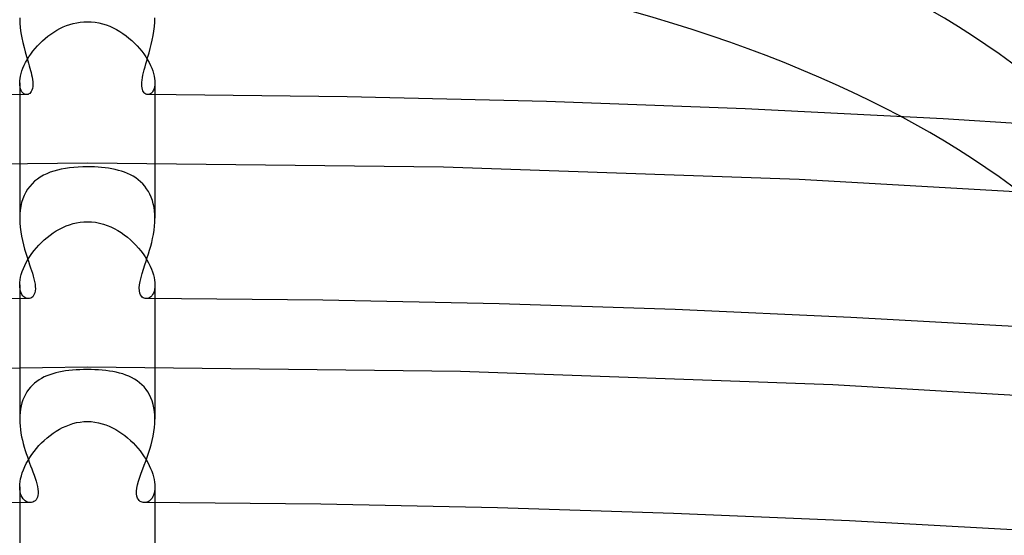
# Model space of a CAD drawing. Header units: millimetres. Extents: x -273 to 273, y -156 to 255.
# Tile 62 of 98: x -2 to 27, y 168 to 184. Entities that reach past the tile are written whole.
import ezdxf

# ---------------------------------------------------------------- set-up
doc = ezdxf.new("R2010")
doc.units = ezdxf.units.MM
doc.layers.add('HIDDEN', color=7, linetype='Continuous')
doc.layers.add('THICK', color=7, linetype='Continuous')

msp = doc.modelspace()

# ---------------------------------------------------------------- linework, layer by layer
at = {"layer": 'HIDDEN'}
for p, q in [((-2, 183.785), (-1.995, 183.636)), ((1.996, 183.652), (2, 183.784)), ((-1.995, 183.636), (-1.983, 183.486)), ((-1.983, 183.486), (-1.962, 183.337)), ((-0.808, 183.464), (-0.712, 183.51)), ((-0.712, 183.51), (-0.614, 183.55)), ((-0.614, 183.55), (-0.515, 183.585)), ((-0.515, 183.585), (-0.414, 183.614)), ((-0.414, 183.614), (-0.311, 183.637)), ((-0.311, 183.637), (-0.207, 183.654)), ((-0.207, 183.654), (-0.104, 183.664)), ((-0.104, 183.664), (0, 183.667)), ((0, 183.667), (0.115, 183.663)), ((0.115, 183.663), (0.229, 183.651)), ((0.229, 183.651), (0.341, 183.631)), ((0.341, 183.631), (0.451, 183.604)), ((0.451, 183.604), (0.558, 183.571)), ((0.558, 183.571), (0.663, 183.531)), ((0.663, 183.531), (0.766, 183.485)), ((0.766, 183.485), (0.865, 183.434)), ((1.97, 183.387), (1.986, 183.52)), ((1.986, 183.52), (1.996, 183.652)), ((-1.962, 183.337), (-1.936, 183.191)), ((-1.936, 183.191), (-1.905, 183.047)), ((-1.249, 183.168), (-1.167, 183.235)), ((-1.167, 183.235), (-1.081, 183.299)), ((-1.081, 183.299), (-0.992, 183.358)), ((-0.992, 183.358), (-0.901, 183.413)), ((-0.901, 183.413), (-0.808, 183.464)), ((0.865, 183.434), (0.962, 183.377)), ((0.962, 183.377), (1.055, 183.317)), ((1.055, 183.317), (1.145, 183.251)), ((1.145, 183.251), (1.232, 183.183)), ((1.232, 183.183), (1.315, 183.11)), ((1.922, 183.124), (1.948, 183.255)), ((1.948, 183.255), (1.97, 183.387)), ((-1.905, 183.047), (-1.871, 182.907)), ((-1.871, 182.907), (-1.835, 182.77)), ((-1.546, 182.871), (-1.478, 182.949)), ((-1.478, 182.949), (-1.405, 183.025)), ((-1.405, 183.025), (-1.329, 183.098)), ((-1.329, 183.098), (-1.249, 183.168)), ((1.315, 183.11), (1.394, 183.035)), ((1.394, 183.035), (1.47, 182.957)), ((1.47, 182.957), (1.541, 182.877)), ((1.861, 182.869), (1.893, 182.995)), ((1.893, 182.995), (1.922, 183.124)), ((-1.835, 182.77), (-1.797, 182.638)), ((-1.797, 182.638), (-1.76, 182.511)), ((-1.78, 182.542), (-1.728, 182.626)), ((-1.728, 182.626), (-1.672, 182.709)), ((-1.672, 182.709), (-1.611, 182.791)), ((-1.611, 182.791), (-1.546, 182.871)), ((1.541, 182.877), (1.608, 182.795)), ((1.608, 182.795), (1.671, 182.711)), ((1.671, 182.711), (1.728, 182.626)), ((1.728, 182.626), (1.78, 182.542)), ((1.76, 182.511), (1.794, 182.627)), ((1.794, 182.627), (1.828, 182.746)), ((1.828, 182.746), (1.861, 182.869)), ((-1.903, 182.294), (-1.867, 182.376)), ((-1.867, 182.376), (-1.826, 182.459)), ((-1.826, 182.459), (-1.78, 182.542)), ((-1.76, 182.511), (-1.738, 182.437)), ((-1.738, 182.437), (-1.717, 182.365)), ((-1.717, 182.365), (-1.697, 182.295)), ((1.684, 182.246), (1.708, 182.332)), ((1.708, 182.332), (1.733, 182.42)), ((1.733, 182.42), (1.76, 182.511)), ((1.78, 182.542), (1.827, 182.457)), ((1.827, 182.457), (1.868, 182.374)), ((1.868, 182.374), (1.904, 182.291)), ((-1.99, 181.988), (-1.977, 182.06)), ((-1.977, 182.06), (-1.958, 182.135)), ((-1.958, 182.135), (-1.933, 182.214)), ((-1.933, 182.214), (-1.903, 182.294)), ((-1.697, 182.295), (-1.679, 182.227)), ((-1.679, 182.227), (-1.662, 182.161)), ((-1.662, 182.161), (-1.647, 182.094)), ((-1.647, 182.094), (-1.633, 182.025)), ((-1.633, 182.025), (-1.621, 181.954)), ((1.63, 182.011), (1.645, 182.086)), ((1.645, 182.086), (1.663, 182.164)), ((1.663, 182.164), (1.684, 182.246)), ((1.904, 182.291), (1.934, 182.21)), ((1.934, 182.21), (1.959, 182.132)), ((1.959, 182.132), (1.977, 182.057)), ((1.977, 182.057), (1.99, 181.986)), ((-2, 181.857), (-1.997, 181.92)), ((-1.997, 181.79), (-2, 181.857)), ((-2, 181.857), (-2, 177.85)), ((-1.997, 181.92), (-1.99, 181.988)), ((-1.988, 181.73), (-1.997, 181.79)), ((-1.973, 181.677), (-1.988, 181.73)), ((-1.613, 181.747), (-1.622, 181.689)), ((-1.621, 181.954), (-1.613, 181.883)), ((-1.613, 181.883), (-1.61, 181.814)), ((-1.61, 181.814), (-1.613, 181.747)), ((1.61, 181.814), (1.613, 181.875)), ((1.612, 181.758), (1.61, 181.814)), ((1.619, 181.708), (1.612, 181.758)), ((1.613, 181.875), (1.619, 181.94)), ((1.619, 181.94), (1.63, 182.011)), ((1.989, 181.738), (1.977, 181.688)), ((1.997, 181.794), (1.989, 181.738)), ((1.99, 181.986), (1.998, 181.919)), ((2, 181.856), (1.997, 181.794)), ((1.998, 181.919), (2, 181.856)), ((2, 181.857), (2, 177.85)), ((-1.792, 181.51), (-7.688, 181.448)), ((-1.954, 181.631), (-1.973, 181.677)), ((-1.932, 181.592), (-1.954, 181.631)), ((-1.905, 181.561), (-1.932, 181.592)), ((-1.877, 181.537), (-1.905, 181.561)), ((-1.846, 181.521), (-1.877, 181.537)), ((-1.814, 181.512), (-1.846, 181.521)), ((-1.782, 181.511), (-1.814, 181.512)), ((-1.754, 181.516), (-1.782, 181.511)), ((-1.727, 181.528), (-1.754, 181.516)), ((-1.701, 181.545), (-1.727, 181.528)), ((-1.677, 181.569), (-1.701, 181.545)), ((-1.656, 181.6), (-1.677, 181.569)), ((-1.637, 181.64), (-1.656, 181.6)), ((-1.622, 181.689), (-1.637, 181.64)), ((1.629, 181.662), (1.619, 181.708)), ((1.644, 181.623), (1.629, 181.662)), ((1.662, 181.59), (1.644, 181.623)), ((1.683, 181.563), (1.662, 181.59)), ((1.706, 181.541), (1.683, 181.563)), ((1.73, 181.526), (1.706, 181.541)), ((1.756, 181.516), (1.73, 181.526)), ((1.782, 181.511), (1.756, 181.516)), ((1.811, 181.512), (1.782, 181.511)), ((7.688, 181.448), (1.792, 181.51)), ((1.839, 181.518), (1.811, 181.512)), ((1.867, 181.531), (1.839, 181.518)), ((1.894, 181.55), (1.867, 181.531)), ((1.919, 181.576), (1.894, 181.55)), ((1.941, 181.607), (1.919, 181.576)), ((1.961, 181.645), (1.941, 181.607)), ((1.977, 181.688), (1.961, 181.645)), ((13.578, 181.308), (7.688, 181.448)), ((19.454, 181.091), (13.578, 181.308)), ((25.318, 180.796), (19.454, 181.091)), ((31.157, 180.425), (25.318, 180.796)), ((0.005, 179.479), (-10.535, 179.359)), ((10.539, 179.359), (0.005, 179.479)), ((-1.299, 179.123), (-1.391, 179.07)), ((-1.202, 179.17), (-1.299, 179.123)), ((-1.1, 179.212), (-1.202, 179.17)), ((-0.994, 179.248), (-1.1, 179.212)), ((-0.883, 179.279), (-0.994, 179.248)), ((-0.769, 179.305), (-0.883, 179.279)), ((-0.65, 179.327), (-0.769, 179.305)), ((-0.526, 179.344), (-0.65, 179.327)), ((-0.4, 179.358), (-0.526, 179.344)), ((-0.27, 179.367), (-0.4, 179.358)), ((-0.137, 179.373), (-0.27, 179.367)), ((0, 179.375), (-0.137, 179.373)), ((0.105, 179.374), (0, 179.375)), ((0.212, 179.37), (0.105, 179.374)), ((0.318, 179.364), (0.212, 179.37)), ((0.423, 179.356), (0.318, 179.364)), ((0.527, 179.344), (0.423, 179.356)), ((0.629, 179.33), (0.527, 179.344)), ((0.728, 179.313), (0.629, 179.33)), ((0.825, 179.293), (0.728, 179.313)), ((0.92, 179.269), (0.825, 179.293)), ((1.012, 179.242), (0.92, 179.269)), ((1.102, 179.211), (1.012, 179.242)), ((1.189, 179.176), (1.102, 179.211)), ((1.273, 179.137), (1.189, 179.176)), ((1.354, 179.093), (1.273, 179.137)), ((21.054, 178.998), (10.539, 179.359)), ((-1.634, 178.874), (-1.703, 178.796)), ((-1.559, 178.946), (-1.634, 178.874)), ((-1.478, 179.011), (-1.559, 178.946)), ((-1.391, 179.07), (-1.478, 179.011)), ((1.431, 179.044), (1.354, 179.093)), ((1.504, 178.991), (1.431, 179.044)), ((1.574, 178.933), (1.504, 178.991)), ((1.639, 178.869), (1.574, 178.933)), ((1.699, 178.801), (1.639, 178.869)), ((31.509, 178.401), (21.054, 178.998)), ((-1.87, 178.524), (-1.91, 178.422)), ((-1.821, 178.621), (-1.87, 178.524)), ((-1.766, 178.712), (-1.821, 178.621)), ((-1.703, 178.796), (-1.766, 178.712)), ((1.755, 178.727), (1.699, 178.801)), ((1.806, 178.648), (1.755, 178.727)), ((1.851, 178.563), (1.806, 178.648)), ((1.891, 178.473), (1.851, 178.563)), ((-1.943, 178.315), (-1.968, 178.203)), ((-1.91, 178.422), (-1.943, 178.315)), ((1.924, 178.379), (1.891, 178.473)), ((1.952, 178.28), (1.924, 178.379)), ((1.973, 178.178), (1.952, 178.28)), ((-1.997, 177.969), (-2, 177.849)), ((-1.986, 178.087), (-1.997, 177.969)), ((-1.968, 178.203), (-1.986, 178.087)), ((1.988, 178.071), (1.973, 178.178)), ((1.997, 177.961), (1.988, 178.071)), ((2, 177.85), (1.997, 177.961)), ((-2, 177.849), (-1.996, 177.717)), ((-1.996, 177.717), (-1.985, 177.584)), ((-0.629, 177.624), (-0.527, 177.662)), ((-0.527, 177.662), (-0.423, 177.693)), ((-0.423, 177.693), (-0.318, 177.718)), ((-0.318, 177.718), (-0.212, 177.737)), ((-0.212, 177.737), (-0.105, 177.747)), ((-0.105, 177.747), (0, 177.751)), ((0, 177.751), (0.123, 177.746)), ((0.123, 177.746), (0.243, 177.732)), ((0.243, 177.732), (0.36, 177.709)), ((0.36, 177.709), (0.474, 177.679)), ((0.474, 177.679), (0.586, 177.641)), ((1.988, 177.614), (1.997, 177.733)), ((1.997, 177.733), (2, 177.85)), ((-1.985, 177.584), (-1.968, 177.452)), ((-1.968, 177.452), (-1.945, 177.321)), ((-1.102, 177.353), (-1.013, 177.417)), ((-1.013, 177.417), (-0.92, 177.476)), ((-0.92, 177.476), (-0.826, 177.531)), ((-0.826, 177.531), (-0.728, 177.58)), ((-0.728, 177.58), (-0.629, 177.624)), ((0.586, 177.641), (0.694, 177.596)), ((0.694, 177.596), (0.799, 177.545)), ((0.799, 177.545), (0.901, 177.488)), ((0.901, 177.488), (0.999, 177.426)), ((0.999, 177.426), (1.094, 177.36)), ((1.094, 177.36), (1.185, 177.289)), ((1.932, 177.257), (1.955, 177.375)), ((1.955, 177.375), (1.974, 177.495)), ((1.974, 177.495), (1.988, 177.614)), ((-1.945, 177.321), (-1.918, 177.192)), ((-1.918, 177.192), (-1.887, 177.065)), ((-1.887, 177.065), (-1.853, 176.941)), ((-1.431, 177.06), (-1.354, 177.138)), ((-1.354, 177.138), (-1.273, 177.213)), ((-1.273, 177.213), (-1.189, 177.285)), ((-1.189, 177.285), (-1.102, 177.353)), ((1.185, 177.289), (1.273, 177.214)), ((1.273, 177.214), (1.357, 177.135)), ((1.357, 177.135), (1.436, 177.054)), ((1.876, 177.023), (1.905, 177.139)), ((1.905, 177.139), (1.932, 177.257)), ((-1.853, 176.941), (-1.817, 176.819)), ((-1.817, 176.819), (-1.78, 176.701)), ((-1.7, 176.721), (-1.639, 176.809)), ((-1.639, 176.809), (-1.574, 176.894)), ((-1.574, 176.894), (-1.505, 176.978)), ((-1.505, 176.978), (-1.431, 177.06)), ((1.436, 177.054), (1.511, 176.97)), ((1.511, 176.97), (1.582, 176.884)), ((1.582, 176.884), (1.648, 176.797)), ((1.648, 176.797), (1.708, 176.708)), ((1.775, 176.687), (1.81, 176.797)), ((1.81, 176.797), (1.844, 176.909)), ((1.844, 176.909), (1.876, 177.023)), ((-1.851, 176.454), (-1.806, 176.544)), ((-1.806, 176.544), (-1.755, 176.633)), ((-1.78, 176.701), (-1.742, 176.586)), ((-1.755, 176.633), (-1.7, 176.721)), ((-1.742, 176.586), (-1.706, 176.476)), ((1.706, 176.476), (1.74, 176.58)), ((1.708, 176.708), (1.764, 176.619)), ((1.74, 176.58), (1.775, 176.687)), ((1.764, 176.619), (1.814, 176.529)), ((1.814, 176.529), (1.858, 176.439)), ((-1.973, 176.109), (-1.952, 176.192)), ((-1.952, 176.192), (-1.925, 176.277)), ((-1.925, 176.277), (-1.891, 176.365)), ((-1.891, 176.365), (-1.851, 176.454)), ((-1.706, 176.476), (-1.677, 176.39)), ((-1.677, 176.39), (-1.65, 176.306)), ((-1.65, 176.306), (-1.624, 176.225)), ((-1.624, 176.225), (-1.6, 176.144)), ((1.588, 176.097), (1.622, 176.217)), ((1.622, 176.217), (1.662, 176.343)), ((1.662, 176.343), (1.706, 176.476)), ((1.858, 176.439), (1.897, 176.351)), ((1.897, 176.351), (1.929, 176.265)), ((1.929, 176.265), (1.955, 176.181)), ((-2, 175.881), (-1.997, 175.953)), ((-1.997, 175.953), (-1.988, 176.029)), ((-1.988, 176.029), (-1.973, 176.109)), ((-1.6, 176.144), (-1.579, 176.063)), ((-1.579, 176.063), (-1.561, 175.984)), ((-1.561, 175.984), (-1.547, 175.907)), ((-1.547, 175.907), (-1.539, 175.834)), ((1.544, 175.883), (1.561, 175.986)), ((1.561, 175.986), (1.588, 176.097)), ((1.955, 176.181), (1.975, 176.1)), ((1.975, 176.1), (1.989, 176.023)), ((1.989, 176.023), (1.997, 175.949)), ((1.997, 175.949), (2, 175.881)), ((-1.997, 175.813), (-2, 175.881)), ((-2, 175.881), (-2, 171.913)), ((-1.988, 175.75), (-1.997, 175.813)), ((-1.975, 175.693), (-1.988, 175.75)), ((-1.956, 175.642), (-1.975, 175.693)), ((-1.933, 175.598), (-1.956, 175.642)), ((-1.551, 175.651), (-1.567, 175.604)), ((-1.541, 175.704), (-1.551, 175.651)), ((-1.537, 175.765), (-1.541, 175.704)), ((-1.539, 175.834), (-1.537, 175.765)), ((1.537, 175.79), (1.544, 175.883)), ((1.54, 175.707), (1.537, 175.79)), ((1.554, 175.64), (1.54, 175.707)), ((1.575, 175.588), (1.554, 175.64)), ((1.955, 175.64), (1.932, 175.597)), ((1.974, 175.69), (1.955, 175.64)), ((1.988, 175.748), (1.974, 175.69)), ((1.997, 175.811), (1.988, 175.748)), ((2, 175.881), (1.997, 175.811)), ((2, 175.881), (2, 171.913)), ((-1.743, 175.476), (-6.963, 175.426)), ((-1.907, 175.561), (-1.933, 175.598)), ((-1.877, 175.53), (-1.907, 175.561)), ((-1.845, 175.506), (-1.877, 175.53)), ((-1.812, 175.489), (-1.845, 175.506)), ((-1.778, 175.479), (-1.812, 175.489)), ((-1.743, 175.476), (-1.778, 175.479)), ((-1.708, 175.479), (-1.743, 175.476)), ((-1.675, 175.49), (-1.708, 175.479)), ((-1.643, 175.507), (-1.675, 175.49)), ((-1.614, 175.532), (-1.643, 175.507)), ((-1.588, 175.565), (-1.614, 175.532)), ((-1.567, 175.604), (-1.588, 175.565)), ((1.6, 175.549), (1.575, 175.588)), ((1.626, 175.521), (1.6, 175.549)), ((1.653, 175.501), (1.626, 175.521)), ((1.682, 175.487), (1.653, 175.501)), ((1.712, 175.478), (1.682, 175.487)), ((1.743, 175.475), (1.712, 175.478)), ((6.962, 175.426), (1.743, 175.476)), ((1.78, 175.479), (1.746, 175.476)), ((1.813, 175.49), (1.78, 175.479)), ((1.846, 175.506), (1.813, 175.49)), ((1.877, 175.53), (1.846, 175.506)), ((1.906, 175.56), (1.877, 175.53)), ((1.932, 175.597), (1.906, 175.56)), ((12.179, 175.317), (6.962, 175.426)), ((17.384, 175.149), (12.179, 175.317)), ((22.582, 174.921), (17.384, 175.149)), ((27.766, 174.635), (22.582, 174.921)), ((0.005, 173.443), (-11.036, 173.315)), ((-0.931, 173.279), (-1.021, 173.254)), ((-0.838, 173.3), (-0.931, 173.279)), ((-0.743, 173.319), (-0.838, 173.3)), ((-0.644, 173.335), (-0.743, 173.319)), ((-0.543, 173.348), (-0.644, 173.335)), ((-0.438, 173.358), (-0.543, 173.348)), ((-0.332, 173.366), (-0.438, 173.358)), ((-0.223, 173.372), (-0.332, 173.366)), ((-0.113, 173.375), (-0.223, 173.372)), ((0, 173.376), (-0.113, 173.375)), ((0.111, 173.375), (0, 173.376)), ((11.039, 173.315), (0.005, 173.443)), ((0.222, 173.372), (0.111, 173.375)), ((0.332, 173.366), (0.222, 173.372)), ((0.441, 173.358), (0.332, 173.366)), ((0.548, 173.347), (0.441, 173.358)), ((0.653, 173.333), (0.548, 173.347)), ((0.756, 173.317), (0.653, 173.333)), ((0.856, 173.297), (0.756, 173.317)), ((0.953, 173.273), (0.856, 173.297)), ((22.053, 172.928), (11.039, 173.315)), ((-1.496, 173.025), (-1.562, 172.973)), ((-1.425, 173.073), (-1.496, 173.025)), ((-1.351, 173.117), (-1.425, 173.073)), ((-1.274, 173.157), (-1.351, 173.117)), ((-1.193, 173.193), (-1.274, 173.157)), ((-1.109, 173.225), (-1.193, 173.193)), ((-1.021, 173.254), (-1.109, 173.225)), ((1.047, 173.246), (0.953, 173.273)), ((1.138, 173.214), (1.047, 173.246)), ((1.227, 173.179), (1.138, 173.214)), ((1.311, 173.139), (1.227, 173.179)), ((1.393, 173.094), (1.311, 173.139)), ((1.47, 173.044), (1.393, 173.094)), ((1.543, 172.988), (1.47, 173.044)), ((1.613, 172.928), (1.543, 172.988)), ((-1.788, 172.717), (-1.832, 172.642)), ((-1.738, 172.788), (-1.788, 172.717)), ((-1.684, 172.854), (-1.738, 172.788)), ((-1.625, 172.916), (-1.684, 172.854)), ((-1.562, 172.973), (-1.625, 172.916)), ((1.677, 172.862), (1.613, 172.928)), ((1.736, 172.79), (1.677, 172.862)), ((1.79, 172.713), (1.736, 172.79)), ((1.839, 172.63), (1.79, 172.713)), ((33, 172.287), (22.053, 172.928)), ((-1.906, 172.479), (-1.935, 172.392)), ((-1.872, 172.563), (-1.906, 172.479)), ((-1.832, 172.642), (-1.872, 172.563)), ((1.881, 172.541), (1.839, 172.63)), ((1.918, 172.447), (1.881, 172.541)), ((1.948, 172.348), (1.918, 172.447)), ((-1.977, 172.207), (-1.99, 172.111)), ((-1.959, 172.302), (-1.977, 172.207)), ((-1.935, 172.392), (-1.959, 172.302)), ((1.971, 172.244), (1.948, 172.348)), ((1.987, 172.137), (1.971, 172.244)), ((1.997, 172.027), (1.987, 172.137)), ((-1.998, 172.012), (-2, 171.913)), ((-2, 171.913), (-1.997, 171.809)), ((-1.99, 172.111), (-1.998, 172.012)), ((-0.32, 171.806), (-0.213, 171.825)), ((-0.213, 171.825), (-0.106, 171.836)), ((-0.106, 171.836), (0, 171.84)), ((0, 171.84), (0.113, 171.836)), ((0.113, 171.836), (0.224, 171.823)), ((0.224, 171.823), (0.333, 171.803)), ((1.996, 171.786), (2, 171.912)), ((2, 171.912), (1.997, 172.027)), ((-1.997, 171.809), (-1.99, 171.704)), ((-1.99, 171.704), (-1.978, 171.599)), ((-1.978, 171.599), (-1.963, 171.494)), ((-1.013, 171.492), (-0.921, 171.554)), ((-0.921, 171.554), (-0.826, 171.61)), ((-0.826, 171.61), (-0.729, 171.661)), ((-0.729, 171.661), (-0.63, 171.707)), ((-0.63, 171.707), (-0.529, 171.746)), ((-0.529, 171.746), (-0.425, 171.779)), ((-0.425, 171.779), (-0.32, 171.806)), ((0.333, 171.803), (0.439, 171.775)), ((0.439, 171.775), (0.543, 171.741)), ((0.543, 171.741), (0.645, 171.7)), ((0.645, 171.7), (0.743, 171.654)), ((0.743, 171.654), (0.839, 171.603)), ((0.839, 171.603), (0.932, 171.547)), ((0.932, 171.547), (1.022, 171.486)), ((1.946, 171.404), (1.969, 171.532)), ((1.969, 171.532), (1.986, 171.659)), ((1.986, 171.659), (1.996, 171.786)), ((-1.963, 171.494), (-1.943, 171.39)), ((-1.943, 171.39), (-1.92, 171.287)), ((-1.92, 171.287), (-1.895, 171.185)), ((-1.353, 171.206), (-1.272, 171.283)), ((-1.272, 171.283), (-1.189, 171.357)), ((-1.189, 171.357), (-1.103, 171.427)), ((-1.103, 171.427), (-1.013, 171.492)), ((1.022, 171.486), (1.109, 171.422)), ((1.109, 171.422), (1.193, 171.354)), ((1.193, 171.354), (1.274, 171.282)), ((1.274, 171.282), (1.352, 171.207)), ((1.885, 171.149), (1.918, 171.276)), ((1.918, 171.276), (1.946, 171.404)), ((-1.895, 171.185), (-1.867, 171.084)), ((-1.867, 171.084), (-1.837, 170.985)), ((-1.837, 170.985), (-1.806, 170.889)), ((-1.636, 170.869), (-1.571, 170.957)), ((-1.571, 170.957), (-1.502, 171.043)), ((-1.502, 171.043), (-1.429, 171.126)), ((-1.429, 171.126), (-1.353, 171.206)), ((1.352, 171.207), (1.426, 171.13)), ((1.426, 171.13), (1.496, 171.05)), ((1.496, 171.05), (1.563, 170.968)), ((1.563, 170.968), (1.626, 170.884)), ((1.811, 170.903), (1.849, 171.025)), ((1.849, 171.025), (1.885, 171.149)), ((-1.806, 170.889), (-1.774, 170.794)), ((-1.804, 170.597), (-1.753, 170.689)), ((-1.774, 170.794), (-1.741, 170.702)), ((-1.753, 170.689), (-1.697, 170.78)), ((-1.741, 170.702), (-1.709, 170.612)), ((-1.697, 170.78), (-1.636, 170.869)), ((1.626, 170.884), (1.684, 170.8)), ((1.684, 170.8), (1.738, 170.714)), ((1.686, 170.552), (1.728, 170.666)), ((1.728, 170.666), (1.77, 170.783)), ((1.738, 170.714), (1.788, 170.628)), ((1.77, 170.783), (1.811, 170.903)), ((-1.923, 170.324), (-1.889, 170.414)), ((-1.889, 170.414), (-1.849, 170.505)), ((-1.849, 170.505), (-1.804, 170.597)), ((-1.709, 170.612), (-1.676, 170.525)), ((-1.676, 170.525), (-1.644, 170.441)), ((-1.644, 170.441), (-1.609, 170.347)), ((1.597, 170.314), (1.644, 170.441)), ((1.644, 170.441), (1.686, 170.552)), ((1.788, 170.628), (1.832, 170.541)), ((1.832, 170.541), (1.872, 170.455)), ((1.872, 170.455), (1.906, 170.37)), ((1.906, 170.37), (1.935, 170.286)), ((-1.988, 170.064), (-1.973, 170.147)), ((-1.973, 170.147), (-1.951, 170.234)), ((-1.951, 170.234), (-1.923, 170.324)), ((-1.609, 170.347), (-1.576, 170.255)), ((-1.576, 170.255), (-1.544, 170.166)), ((-1.544, 170.166), (-1.516, 170.079)), ((-1.516, 170.079), (-1.492, 169.995)), ((1.486, 169.97), (1.516, 170.078)), ((1.516, 170.078), (1.554, 170.193)), ((1.554, 170.193), (1.597, 170.314)), ((1.935, 170.286), (1.959, 170.205)), ((1.959, 170.205), (1.977, 170.126)), ((1.977, 170.126), (1.99, 170.05)), ((-2, 169.909), (-1.997, 169.984)), ((-1.997, 169.835), (-2, 169.909)), ((-2, 169.908), (-2, 165.973)), ((-1.997, 169.984), (-1.988, 170.064)), ((-1.988, 169.767), (-1.997, 169.835)), ((-1.492, 169.995), (-1.473, 169.916)), ((-1.473, 169.916), (-1.46, 169.84)), ((-1.46, 169.84), (-1.454, 169.771)), ((1.454, 169.778), (1.465, 169.87)), ((1.465, 169.87), (1.486, 169.97)), ((1.99, 170.05), (1.998, 169.977)), ((1.997, 169.84), (1.99, 169.777)), ((2, 169.908), (1.997, 169.84)), ((1.998, 169.977), (2, 169.908)), ((2, 169.908), (2, 165.973)), ((-1.973, 169.705), (-1.988, 169.767)), ((-1.954, 169.649), (-1.973, 169.705)), ((-1.93, 169.6), (-1.954, 169.649)), ((-1.901, 169.557), (-1.93, 169.6)), ((-1.87, 169.521), (-1.901, 169.557)), ((-1.836, 169.492), (-1.87, 169.521)), ((-1.8, 169.469), (-1.836, 169.492)), ((-1.546, 169.493), (-1.578, 169.47)), ((-1.517, 169.523), (-1.546, 169.493)), ((-1.493, 169.559), (-1.517, 169.523)), ((-1.474, 169.603), (-1.493, 169.559)), ((-1.461, 169.653), (-1.474, 169.603)), ((-1.454, 169.709), (-1.461, 169.653)), ((-1.454, 169.771), (-1.454, 169.709)), ((1.455, 169.696), (1.454, 169.778)), ((1.467, 169.627), (1.455, 169.696)), ((1.486, 169.572), (1.467, 169.627)), ((1.511, 169.531), (1.486, 169.572)), ((1.538, 169.5), (1.511, 169.531)), ((1.565, 169.478), (1.538, 169.5)), ((1.859, 169.511), (1.828, 169.486)), ((1.888, 169.541), (1.859, 169.511)), ((1.915, 169.577), (1.888, 169.541)), ((1.939, 169.619), (1.915, 169.577)), ((1.96, 169.666), (1.939, 169.619)), ((1.977, 169.719), (1.96, 169.666)), ((1.99, 169.777), (1.977, 169.719)), ((-1.687, 169.441), (-6.91, 169.393)), ((-1.762, 169.453), (-1.8, 169.469)), ((-1.724, 169.444), (-1.762, 169.453)), ((-1.686, 169.441), (-1.724, 169.444)), ((-1.649, 169.444), (-1.686, 169.441)), ((-1.612, 169.454), (-1.649, 169.444)), ((-1.578, 169.47), (-1.612, 169.454)), ((1.593, 169.462), (1.565, 169.478)), ((1.623, 169.45), (1.593, 169.462)), ((1.654, 169.443), (1.623, 169.45)), ((1.687, 169.441), (1.654, 169.443)), ((6.91, 169.393), (1.687, 169.441)), ((1.727, 169.444), (1.693, 169.441)), ((1.761, 169.453), (1.727, 169.444)), ((1.795, 169.467), (1.761, 169.453)), ((1.828, 169.486), (1.795, 169.467)), ((12.13, 169.287), (6.91, 169.393)), ((17.34, 169.123), (12.13, 169.287)), ((22.541, 168.901), (17.34, 169.123)), ((27.731, 168.621), (22.541, 168.901))]:
    msp.add_line(p, q, dxfattribs=at)
msp.add_ellipse((0, 169.568), major_axis=(-33, 0), ratio=0.5, start_param=-3.141581, end_param=-0.523599, dxfattribs=at)
at = {"layer": 'THICK'}
for start_param, end_param in [(0.000012, 2.617994), (-3.141581, -0.523599)]:
    msp.add_ellipse((0, 173.205), major_axis=(33, 0), ratio=0.5, start_param=start_param, end_param=end_param, dxfattribs=at)

doc.saveas('drawing.dxf')
